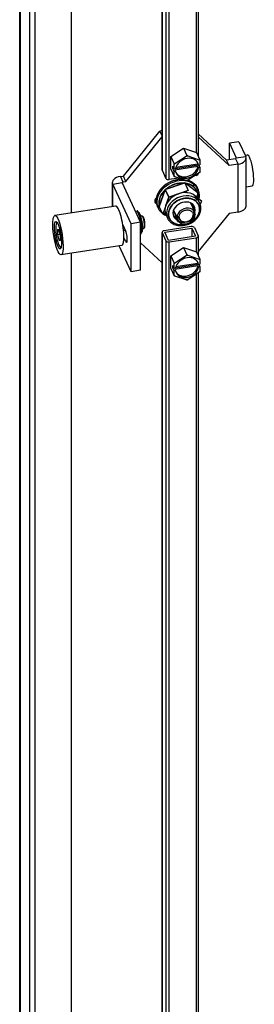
# Model space of a CAD drawing. Extents: x 785 to 1232, y 18 to 306.
# Tile 168 of 232: x 1117.53 to 1121.35, y 126.32 to 142.34. Entities that reach past the tile are written whole.
import ezdxf

# ---------------------------------------------------------------- set-up
doc = ezdxf.new("R2010")
doc.units = 0
doc.header["$LTSCALE"] = 4
doc.header["$MEASUREMENT"] = 0
doc.layers.get('0').update_dxf_attribs({"linetype": 'CONTINUOUS'})

msp = doc.modelspace()

# ---------------------------------------------------------------- linework, layer by layer
for p, q in [((1117.532, 110.726), (1117.532, 168.14)), ((1117.538, 168.125), (1117.538, 110.69)), ((1117.69, 167.798), (1117.69, 110.363)), ((1117.777, 167.811), (1117.777, 110.376)), ((1118.369, 167.565), (1118.369, 139.192)), ((1118.369, 167.563), (1118.369, 139.192)), ((1119.848, 164.828), (1119.848, 139.893)), ((1119.85, 139.887), (1119.85, 164.822)), ((1120.405, 164.851), (1120.405, 140.176)), ((1120.437, 164.856), (1120.437, 140.112)), ((1119.912, 164.775), (1119.912, 139.753)), ((1119.965, 139.735), (1119.965, 164.568)), ((1119.22, 139.793), (1119.812, 140.525)), ((1119.848, 140.531), (1119.812, 140.525)), ((1119.848, 140.448), (1119.812, 140.525)), ((1120.437, 140.481), (1120.899, 140.053)), ((1119.261, 139.705), (1119.848, 140.431)), ((1120.437, 140.43), (1120.94, 139.964)), ((1121.098, 140.349), (1120.945, 140.325)), ((1120.945, 140.325), (1121.055, 140.087)), ((1120.945, 140.06), (1120.945, 140.325)), ((1121.098, 140.349), (1121.209, 140.111)), ((1119.989, 140.111), (1120.199, 140.245)), ((1120.199, 140.245), (1120.408, 140.175)), ((1120.199, 140.245), (1120.254, 140.126)), ((1120.408, 140.175), (1120.463, 140.057)), ((1119.989, 139.906), (1119.989, 140.111)), ((1119.989, 140.111), (1120.044, 139.992)), ((1120.057, 139.997), (1120.243, 140.117)), ((1120.074, 139.938), (1120.431, 139.993)), ((1120.266, 140.12), (1120.452, 140.058)), ((1120.431, 139.993), (1120.441, 139.971)), ((1120.464, 140.043), (1120.464, 139.975)), ((1121.043, 140.075), (1120.899, 140.053)), ((1120.94, 139.964), (1120.899, 140.053)), ((1121.043, 140.075), (1121.084, 139.987)), ((1121.055, 140.087), (1121.209, 140.111)), ((1121.055, 140.082), (1121.055, 140.087)), ((1121.199, 140.131), (1121.235, 140.137)), ((1121.215, 139.305), (1121.215, 140.085)), ((1119.85, 139.887), (1119.912, 139.753)), ((1119.989, 139.906), (1120.044, 139.788)), ((1120.024, 139.911), (1120.024, 139.955)), ((1120.024, 139.955), (1120.045, 139.91)), ((1120.024, 139.911), (1120.044, 139.914)), ((1120.045, 139.866), (1120.024, 139.911)), ((1120.045, 139.91), (1120.045, 139.978)), ((1120.045, 139.91), (1120.068, 139.913)), ((1120.068, 139.869), (1120.045, 139.866)), ((1120.045, 139.797), (1120.045, 139.866)), ((1120.431, 139.949), (1120.058, 139.891)), ((1120.058, 139.891), (1120.068, 139.869)), ((1120.069, 139.918), (1120.439, 139.975)), ((1120.452, 139.843), (1120.266, 139.723)), ((1120.441, 139.927), (1120.431, 139.949)), ((1120.437, 139.833), (1120.437, 139.828)), ((1120.441, 139.971), (1120.464, 139.975)), ((1120.464, 139.93), (1120.441, 139.927)), ((1120.445, 139.972), (1120.464, 139.93)), ((1120.464, 139.93), (1120.464, 139.862)), ((1121.084, 139.987), (1120.94, 139.964)), ((1121.084, 139.207), (1121.084, 139.987)), ((1119.039, 139.687), (1119.039, 139.295)), ((1119.045, 139.661), (1119.199, 139.685)), ((1119.17, 139.785), (1119.22, 139.793)), ((1119.17, 139.785), (1119.211, 139.697)), ((1119.498, 139.04), (1119.199, 139.685)), ((1119.211, 139.697), (1119.261, 139.705)), ((1119.211, 139.659), (1119.211, 139.697)), ((1119.261, 139.705), (1119.22, 139.793)), ((1120.217, 139.681), (1119.901, 139.574)), ((1119.901, 139.574), (1120.217, 139.681)), ((1120.123, 139.76), (1119.965, 139.735)), ((1120.243, 139.72), (1120.057, 139.782)), ((1120.435, 139.512), (1120.217, 139.681)), ((1120.217, 139.681), (1120.275, 139.557)), ((1120.368, 139.657), (1120.357, 139.68)), ((1120.357, 139.68), (1120.368, 139.657)), ((1120.405, 139.803), (1120.387, 139.801)), ((1120.405, 139.812), (1120.405, 139.803)), ((1119.345, 139.016), (1119.045, 139.661)), ((1119.045, 139.296), (1119.045, 139.661)), ((1119.901, 139.574), (1119.802, 139.299)), ((1119.802, 139.299), (1119.901, 139.574)), ((1119.901, 139.574), (1119.958, 139.45)), ((1119.958, 139.45), (1119.901, 139.574)), ((1120.275, 139.557), (1119.958, 139.45)), ((1120.226, 139.537), (1120.233, 139.522)), ((1120.234, 139.522), (1120.234, 139.532)), ((1120.368, 139.657), (1120.355, 139.624)), ((1120.355, 139.624), (1120.368, 139.657)), ((1120.413, 139.45), (1120.435, 139.512)), ((1120.426, 139.594), (1120.436, 139.571)), ((1121.215, 139.616), (1121.313, 139.631)), ((1119.958, 139.45), (1119.86, 139.175)), ((1119.909, 139.313), (1119.958, 139.45)), ((1119.958, 139.45), (1120.117, 139.504)), ((1119.962, 139.401), (1119.962, 139.401)), ((1119.962, 139.401), (1119.962, 139.401)), ((1120.276, 139.432), (1120.276, 139.432)), ((1120.31, 139.357), (1120.38, 139.207)), ((1120.383, 139.473), (1120.492, 139.389)), ((1120.383, 139.473), (1120.407, 139.422)), ((1120.404, 139.428), (1120.411, 139.447)), ((1120.492, 139.389), (1120.471, 139.331)), ((1119.094, 139.304), (1118.105, 139.151)), ((1119.413, 139.222), (1119.443, 139.227)), ((1119.494, 139.118), (1119.443, 139.227)), ((1119.453, 139.221), (1119.468, 139.188)), ((1119.776, 139.293), (1119.787, 139.27)), ((1119.86, 139.175), (1119.802, 139.299)), ((1119.882, 139.237), (1119.896, 139.226)), ((1119.997, 139.302), (1119.997, 139.302)), ((1120.003, 139.311), (1120.003, 139.311)), ((1120.003, 139.311), (1120.003, 139.311)), ((1120.032, 139.228), (1120.101, 139.078)), ((1120.036, 139.24), (1120.092, 139.12)), ((1120.092, 139.12), (1120.036, 139.24)), ((1120.349, 139.273), (1120.357, 139.296)), ((1120.389, 139.166), (1120.354, 139.241)), ((1120.354, 139.241), (1120.389, 139.166)), ((1121.084, 139.207), (1120.94, 139.184)), ((1118.131, 139.029), (1118.14, 139.041)), ((1119.498, 139.04), (1119.345, 139.016)), ((1119.464, 139.113), (1119.494, 139.118)), ((1119.487, 139.148), (1119.502, 139.116)), ((1119.519, 138.924), (1119.494, 139.118)), ((1119.498, 138.26), (1119.498, 139.04)), ((1119.502, 139.142), (1119.522, 139.145)), ((1119.502, 139.115), (1119.509, 139.064)), ((1119.538, 139.135), (1119.527, 139.144)), ((1119.855, 139.184), (1119.855, 139.184)), ((1119.855, 139.184), (1119.855, 139.184)), ((1119.882, 139.187), (1119.864, 139.185)), ((1119.864, 139.185), (1119.882, 139.187)), ((1119.913, 139.16), (1119.936, 139.109)), ((1119.954, 139.181), (1119.954, 139.181)), ((1120.037, 139.135), (1120.069, 139.146)), ((1120.104, 139.132), (1120.125, 139.125)), ((1120.356, 139.161), (1120.368, 139.173)), ((1120.94, 139.184), (1120.437, 138.563)), ((1118.171, 138.916), (1118.148, 138.924)), ((1118.148, 138.924), (1118.148, 138.841)), ((1118.194, 138.825), (1118.171, 138.916)), ((1119.21, 139.001), (1119.256, 138.901)), ((1119.222, 138.909), (1119.251, 138.914)), ((1119.345, 138.236), (1119.345, 139.016)), ((1119.498, 138.854), (1119.519, 138.924)), ((1119.498, 138.921), (1119.519, 138.924)), ((1119.51, 138.876), (1119.501, 138.848)), ((1119.526, 138.929), (1119.518, 138.901)), ((1119.519, 138.982), (1119.526, 138.931)), ((1119.534, 138.94), (1119.553, 138.943)), ((1119.565, 138.957), (1119.557, 138.946)), ((1119.848, 138.879), (1119.848, 113.38)), ((1119.85, 113.38), (1119.85, 138.872)), ((1119.85, 138.872), (1119.912, 138.739)), ((1120.321, 138.971), (1119.88, 138.903)), ((1119.892, 138.879), (1120.332, 138.947)), ((1119.954, 138.745), (1119.892, 138.879)), ((1120.332, 138.947), (1120.394, 138.813)), ((1120.332, 138.947), (1120.332, 138.804)), ((1120.374, 138.954), (1120.436, 138.82)), ((1118.148, 138.841), (1118.189, 138.847)), ((1118.148, 138.841), (1118.171, 138.749)), ((1118.171, 138.749), (1118.194, 138.753)), ((1118.171, 138.749), (1118.194, 138.742)), ((1118.194, 138.742), (1118.194, 138.825)), ((1119.256, 138.731), (1119.227, 138.794)), ((1119.282, 138.735), (1119.256, 138.731)), ((1119.912, 138.739), (1119.912, 113.557)), ((1120.394, 138.813), (1119.954, 138.745)), ((1119.965, 138.721), (1120.405, 138.789)), ((1119.965, 113.873), (1119.965, 138.721)), ((1120.405, 138.789), (1120.405, 138.56)), ((1120.437, 138.813), (1120.437, 138.496)), ((1118.193, 138.634), (1118.204, 138.625)), ((1119.193, 138.663), (1118.204, 138.51)), ((1119.345, 138.236), (1119.15, 138.656)), ((1119.848, 138.38), (1119.498, 138.705)), ((1119.989, 138.495), (1120.199, 138.629)), ((1120.199, 138.629), (1120.408, 138.56)), ((1120.199, 138.629), (1120.254, 138.511)), ((1120.408, 138.56), (1120.463, 138.441)), ((1118.369, 138.536), (1118.369, 111.454)), ((1118.369, 138.536), (1118.369, 111.456)), ((1119.989, 138.29), (1119.989, 138.495)), ((1119.989, 138.495), (1120.044, 138.376)), ((1120.057, 138.381), (1120.243, 138.501)), ((1120.266, 138.505), (1120.452, 138.443)), ((1120.464, 138.427), (1120.464, 138.359)), ((1119.498, 138.26), (1119.345, 138.236)), ((1119.989, 138.29), (1120.044, 138.172)), ((1120.024, 138.295), (1120.024, 138.339)), ((1120.024, 138.339), (1120.045, 138.294)), ((1120.024, 138.295), (1120.044, 138.298)), ((1120.045, 138.25), (1120.024, 138.295)), ((1120.045, 138.294), (1120.045, 138.363)), ((1120.045, 138.294), (1120.068, 138.297)), ((1120.068, 138.253), (1120.045, 138.25)), ((1120.045, 138.181), (1120.045, 138.25)), ((1120.431, 138.333), (1120.058, 138.275)), ((1120.058, 138.275), (1120.068, 138.253)), ((1120.069, 138.302), (1120.439, 138.359)), ((1120.074, 138.322), (1120.431, 138.377)), ((1120.431, 138.377), (1120.441, 138.355)), ((1120.441, 138.311), (1120.431, 138.333)), ((1120.441, 138.355), (1120.464, 138.359)), ((1120.464, 138.314), (1120.441, 138.311)), ((1120.445, 138.356), (1120.464, 138.314)), ((1120.464, 138.314), (1120.464, 138.246)), ((1120.243, 138.104), (1120.057, 138.166)), ((1120.452, 138.227), (1120.266, 138.107)), ((1120.405, 138.197), (1120.405, 113.466)), ((1120.437, 138.217), (1120.437, 113.471))]:
    msp.add_line(p, q)
for centre, major_axis, ratio, start_param, end_param in [((1120.255, 139.92), (-0.221, -0.103), 0.788675, 5.359261, 5.458153), ((1120.255, 139.92), (0.177, 0.082), 0.788675, 6.071645, 8.934559), ((1120.255, 139.92), (-0.221, -0.103), 0.788675, 4.312064, 4.410955), ((1120.245, 139.942), (0.177, 0.082), 0.788675, 6.071645, 6.205151), ((1120.255, 139.92), (0.221, 0.103), 0.788675, 0.123274, 0.222165), ((1121.039, 140.085), (0.0171, 0), 0.57735, 4.974188, 6.544985), ((1121.039, 140.085), (0.176, 0), 0.57735, 4.974188, 6.544985), ((1121.274, 139.884), (-0.039, 0.253), 0.211325, 3.141593, 6.283185), ((1119.892, 139.893), (-0.0433, 0), 0.57735, 0, 0.261799), ((1120.255, 139.92), (-0.177, -0.082), 0.788675, 6.071645, 8.934559), ((1120.245, 139.942), (-0.177, -0.082), 0.788675, 0.078034, 2.651374), ((1120.255, 139.92), (0.221, 0.103), 0.788675, 5.359261, 5.458153), ((1119.215, 139.687), (-0.176, 0), 0.57735, 4.974188, 6.544985), ((1119.215, 139.687), (-0.0171, 0), 0.57735, 4.974188, 6.544985), ((1120.111, 139.421), (0.325, 0.151), 0.788675, 0.386429, 3.528022), ((1120.111, 139.421), (-0.325, -0.151), 0.788675, 3.528022, 6.669615), ((1120.101, 139.443), (-0.325, -0.151), 0.788675, 4.129089, 6.283185), ((1120.119, 139.405), (-0.3, -0.139), 0.788675, 4.072527, 5.077912), ((1119.954, 139.759), (-0.0433, 0), 0.57735, 0.261799, 1.832596), ((1120.255, 139.92), (-0.221, -0.103), 0.788675, 0.123274, 0.222165), ((1120.119, 139.405), (0.3, 0.139), 0.788675, 0.386429, 0.900782), ((1120.255, 139.92), (0.221, 0.103), 0.788675, 4.312064, 4.410955), ((1120.101, 139.443), (0.325, 0.151), 0.788675, 0.386429, 0.7119), ((1120.101, 139.443), (0.325, 0.151), 0.788675, 0, 0.386429), ((1120.394, 139.828), (0.0433, 0), 0.57735, 4.974188, 6.283185), ((1120.119, 139.405), (-0.3, -0.139), 0.788675, 5.119725, 6.125109), ((1120.176, 139.282), (-0.263, -0.122), 0.788675, 3.528022, 6.283185), ((1120.119, 139.405), (0.17, 0.079), 0.788675, 0.386431, 0.548028), ((1120.119, 139.405), (0.17, 0.079), 0.788675, 0.297242, 0.386427), ((1120.119, 139.405), (0.3, 0.139), 0.788675, 5.845781, 6.669615), ((1120.111, 139.421), (0.325, 0.151), 0.788675, 5.748916, 6.669615), ((1120.111, 139.421), (0.325, 0.151), 0.788675, 5.748916, 6.669615), ((1119.804, 139.398), (-0.0696, -0.0323), 0.788675, 4.989902, 6.866875), ((1119.783, 139.444), (-0.0696, -0.0323), 0.788675, 0.428777, 0.836992), ((1120.2, 139.231), (0.263, 0.122), 0.788675, 0.386429, 3.141593), ((1120.2, 139.231), (-0.263, -0.122), 0.788675, 3.528022, 6.283185), ((1120.207, 139.215), (0.238, 0.11), 0.788675, 0.386429, 3.528022), ((1120.101, 139.444), (-0.14, -0.064), 0.788815, 6.158862, 6.15887), ((1120.207, 139.215), (0.17, 0.079), 0.788675, 0.386431, 3.528021), ((1120.207, 139.215), (-0.238, -0.11), 0.788675, 0.386429, 3.528022), ((1120.119, 139.405), (0.17, 0.079), 0.788675, 5.899318, 5.899322), ((1120.387, 139.404), (0.0173, 0.0222), 0.569474, 4.426631, 5.997427), ((1120.387, 139.404), (0.0173, 0.0222), 0.569474, 4.426631, 5.997427), ((1120.2, 139.231), (0.263, 0.122), 0.788675, 0, 0.386429), ((1120.119, 139.405), (0.3, 0.139), 0.788675, 5.59584, 5.59585), ((1120.111, 139.421), (0.325, 0.151), 0.788675, 5.519864, 5.519875), ((1120.111, 139.421), (-0.325, -0.151), 0.788675, 2.378271, 2.378282), ((1120.119, 139.405), (0.3, 0.139), 0.788675, 5.729204, 5.778699), ((1120.111, 139.421), (0.325, 0.151), 0.788675, 5.63594, 5.653406), ((1120.111, 139.421), (-0.325, -0.151), 0.788675, 2.494347, 2.511813), ((1119.143, 138.983), (0.05, -0.32), 0.211325, 0, 3.141593), ((1119.444, 139.215), (-0.0008, 0.0117), 0.849833, 5.133805, 6.353722), ((1120.119, 139.405), (-0.3, -0.139), 0.788675, 0.320832, 0.386429), ((1120.119, 139.405), (-0.17, -0.079), 0.788675, 0.383861, 0.383863), ((1120.24, 139.143), (0.139, 0.065), 0.788675, 5.932306, 9.073899), ((1120.337, 139.348), (-0.0105, -0.0135), 0.569474, 5.997427, 7.568224), ((1120.202, 139.225), (0.155, 0.072), 0.788675, 0.348896, 0.386429), ((1120.207, 139.215), (0.17, 0.079), 0.788675, 5.669127, 6.669615), ((1120.207, 139.215), (0.17, 0.079), 0.788675, 5.669128, 6.669613), ((1120.119, 139.405), (0.3, 0.139), 0.788675, 5.1948, 5.242742), ((1120.202, 139.225), (0.155, 0.072), 0.788675, 5.832155, 6.283185), ((1120.111, 139.421), (0.325, 0.151), 0.788675, 5.155299, 5.190348), ((1120.111, 139.421), (-0.325, -0.151), 0.788675, 2.013707, 2.048756), ((1121.039, 139.305), (0.176, 0), 0.57735, 4.974188, 6.283185), ((1118.171, 138.833), (-0.031, 0.202), 0.211325, 6.203394, 9.504569), ((1119.492, 139.112), (0.00992, 0.00288), 0.446988, 6.214819, 7.571468), ((1119.537, 139.044), (-0.016, 0.101), 0.211325, 3.141593, 6.283185), ((1119.547, 139.046), (-0.0141, 0.091), 0.211325, 3.359518, 6.06526), ((1120.111, 139.421), (-0.325, -0.151), 0.788675, 0.386429, 0.387179), ((1120.111, 139.421), (-0.325, -0.151), 0.788675, 0.386429, 0.387179), ((1120.111, 139.421), (0.325, 0.151), 0.788675, 3.554493, 3.769049), ((1120.111, 139.421), (-0.325, -0.151), 0.788675, 0.4129, 0.627456), ((1120.119, 139.405), (-0.3, -0.139), 0.788675, 0.386429, 0.504494), ((1120.111, 139.421), (0.325, 0.151), 0.788675, 3.904903, 3.904905), ((1120.111, 139.421), (-0.325, -0.151), 0.788675, 0.76331, 0.763312), ((1120.012, 139.058), (-0.0173, -0.0222), 0.569474, 0, 1.285038), ((1120.012, 139.058), (-0.0173, -0.0222), 0.569474, 0, 1.285038), ((1120.119, 139.405), (0.3, 0.139), 0.788675, 4.109959, 4.229977), ((1120.111, 139.421), (0.325, 0.151), 0.788675, 4.164057, 4.269479), ((1120.111, 139.421), (-0.325, -0.151), 0.788675, 1.022464, 1.127886), ((1120.068, 139.101), (0.0105, 0.0135), 0.569474, 4.426631, 5.997427), ((1120.207, 139.215), (-0.17, -0.079), 0.788675, 0.386429, 0.574385), ((1120.207, 139.215), (-0.17, -0.079), 0.788675, 0.386431, 0.574386), ((1120.202, 139.225), (-0.155, -0.072), 0.788675, 0.386429, 0.451031), ((1120.24, 139.143), (-0.139, -0.065), 0.788675, 5.932306, 9.073899), ((1120.227, 139.171), (-0.155, -0.072), 0.788675, 0.292621, 0.550542), ((1120.232, 139.162), (-0.139, -0.065), 0.788675, 0.125078, 0.743923), ((1120.24, 139.143), (-0.108, -0.05), 0.788675, 5.932306, 9.073899), ((1120.232, 139.162), (-0.139, -0.065), 0.788675, 1.695912, 2.314756), ((1119.256, 138.816), (0.016, -0.103), 0.211325, 5.651271, 8.792864), ((1119.516, 138.931), (0.0103, -0.0008), 0.64961, 5.065439, 6.422088), ((1119.892, 138.879), (-0.0433, 0), 0.57735, 4.974188, 6.544985), ((1120.332, 138.947), (0.0433, 0), 0.57735, 0.261799, 1.832596), ((1119.492, 138.852), (0.0008, -0.0117), 0.849833, 0.542398, 1.149381), ((1119.954, 138.745), (-0.0433, 0), 0.57735, 0.261799, 1.832596), ((1120.394, 138.813), (0.0433, 0), 0.57735, 4.974188, 6.544985), ((1120.255, 138.304), (0.177, 0.082), 0.788675, 6.071645, 8.934559), ((1120.255, 138.304), (-0.221, -0.103), 0.788675, 4.312064, 4.410955), ((1120.245, 138.326), (0.177, 0.082), 0.788675, 6.071645, 6.205151), ((1120.255, 138.304), (0.221, 0.103), 0.788675, 0.123274, 0.222165), ((1120.255, 138.304), (-0.221, -0.103), 0.788675, 5.359261, 5.458153), ((1120.255, 138.304), (-0.177, -0.082), 0.788675, 6.071645, 8.934559), ((1120.245, 138.326), (-0.177, -0.082), 0.788675, 0.078034, 2.651374), ((1120.255, 138.304), (0.221, 0.103), 0.788675, 5.359261, 5.458153), ((1120.255, 138.304), (-0.221, -0.103), 0.788675, 0.123274, 0.222165), ((1120.255, 138.304), (0.221, 0.103), 0.788675, 4.312064, 4.410955)]:
    msp.add_ellipse(centre, major_axis=major_axis, ratio=ratio, start_param=start_param, end_param=end_param)
for major_axis in [(0.05, -0.32), (0.034, -0.223)]:
    msp.add_ellipse((1118.155, 138.83), major_axis=major_axis, ratio=0.211325)
for points in [[(1120.044, 139.992), (1120.051, 139.995), (1120.057, 139.997)], [(1120.045, 139.978), (1120.045, 139.985), (1120.044, 139.992)], [(1120.243, 140.117), (1120.248, 140.122), (1120.254, 140.126)], [(1120.254, 140.126), (1120.26, 140.123), (1120.266, 140.12)], [(1120.452, 140.058), (1120.458, 140.058), (1120.463, 140.057)], [(1120.463, 140.057), (1120.464, 140.05), (1120.464, 140.043)], [(1120.463, 139.852), (1120.458, 139.847), (1120.452, 139.843)], [(1120.464, 139.862), (1120.464, 139.857), (1120.463, 139.852)], [(1120.044, 139.788), (1120.045, 139.792), (1120.045, 139.797)], [(1120.057, 139.782), (1120.051, 139.785), (1120.044, 139.788)], [(1120.254, 139.718), (1120.248, 139.719), (1120.243, 139.72)], [(1120.266, 139.723), (1120.26, 139.721), (1120.254, 139.718)], [(1120.243, 138.501), (1120.248, 138.506), (1120.254, 138.511)], [(1120.254, 138.511), (1120.26, 138.507), (1120.266, 138.505)], [(1120.452, 138.443), (1120.458, 138.442), (1120.463, 138.441)], [(1120.463, 138.441), (1120.464, 138.434), (1120.464, 138.427)], [(1120.044, 138.376), (1120.051, 138.379), (1120.057, 138.381)], [(1120.045, 138.363), (1120.045, 138.369), (1120.044, 138.376)], [(1120.463, 138.237), (1120.458, 138.232), (1120.452, 138.227)], [(1120.464, 138.246), (1120.464, 138.241), (1120.463, 138.237)], [(1120.044, 138.172), (1120.045, 138.176), (1120.045, 138.181)], [(1120.057, 138.166), (1120.051, 138.169), (1120.044, 138.172)], [(1120.254, 138.102), (1120.248, 138.103), (1120.243, 138.104)], [(1120.266, 138.107), (1120.26, 138.105), (1120.254, 138.102)]]:
    msp.add_rational_spline(points, [1, 1.00039648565, 1], degree=2)
for points, knots in [([(1119.776, 139.293), (1119.775, 139.295), (1119.774, 139.297), (1119.773, 139.299), (1119.768, 139.31), (1119.764, 139.323), (1119.761, 139.335), (1119.758, 139.348), (1119.756, 139.361), (1119.755, 139.374), (1119.754, 139.387), (1119.755, 139.401), (1119.756, 139.414), (1119.757, 139.428), (1119.76, 139.441), (1119.763, 139.455), (1119.766, 139.468), (1119.771, 139.482), (1119.776, 139.495), (1119.782, 139.508), (1119.788, 139.522), (1119.796, 139.534), (1119.803, 139.547), (1119.812, 139.56), (1119.821, 139.572), (1119.83, 139.584), (1119.84, 139.596), (1119.851, 139.607), (1119.862, 139.619), (1119.874, 139.63), (1119.886, 139.64), (1119.899, 139.65), (1119.912, 139.659), (1119.925, 139.668), (1119.939, 139.677), (1119.953, 139.685), (1119.967, 139.693), (1119.982, 139.7), (1119.997, 139.707), (1120.012, 139.713), (1120.027, 139.718), (1120.043, 139.723), (1120.059, 139.727), (1120.074, 139.731), (1120.09, 139.734), (1120.106, 139.737), (1120.122, 139.739), (1120.137, 139.74), (1120.153, 139.741), (1120.162, 139.741), (1120.171, 139.741), (1120.181, 139.74)], [0.1231685, 0.1231685, 0.1231685, 0.1231685, 0.1304348, 0.1304348, 0.1304348, 0.173913, 0.173913, 0.173913, 0.2173913, 0.2173913, 0.2173913, 0.2608696, 0.2608696, 0.2608696, 0.3043478, 0.3043478, 0.3043478, 0.3478261, 0.3478261, 0.3478261, 0.3913043, 0.3913043, 0.3913043, 0.4347826, 0.4347826, 0.4347826, 0.4782609, 0.4782609, 0.4782609, 0.5217391, 0.5217391, 0.5217391, 0.5652174, 0.5652174, 0.5652174, 0.6086957, 0.6086957, 0.6086957, 0.6521739, 0.6521739, 0.6521739, 0.6956522, 0.6956522, 0.6956522, 0.7391304, 0.7391304, 0.7391304, 0.7826087, 0.7826087, 0.7826087, 0.8085562, 0.8085562, 0.8085562, 0.8085562]), ([(1119.909, 139.577), (1119.918, 139.585), (1119.929, 139.594), (1119.94, 139.602), (1119.952, 139.611), (1119.965, 139.619), (1119.979, 139.627), (1119.993, 139.635), (1120.007, 139.642), (1120.021, 139.648), (1120.036, 139.654), (1120.051, 139.659), (1120.066, 139.664), (1120.081, 139.668), (1120.096, 139.672), (1120.111, 139.674), (1120.126, 139.677), (1120.142, 139.679), (1120.157, 139.68), (1120.172, 139.68), (1120.187, 139.68), (1120.202, 139.679), (1120.204, 139.679), (1120.207, 139.679), (1120.21, 139.679)], [0.5066396, 0.5066396, 0.5066396, 0.5066396, 0.5454545, 0.5454545, 0.5454545, 0.5909091, 0.5909091, 0.5909091, 0.6363636, 0.6363636, 0.6363636, 0.6818182, 0.6818182, 0.6818182, 0.7272727, 0.7272727, 0.7272727, 0.7727273, 0.7727273, 0.7727273, 0.8181818, 0.8181818, 0.8181818, 0.8265063, 0.8265063, 0.8265063, 0.8265063]), ([(1120.219, 139.678), (1120.228, 139.676), (1120.236, 139.675), (1120.245, 139.673), (1120.259, 139.67), (1120.272, 139.666), (1120.285, 139.662), (1120.298, 139.657), (1120.311, 139.651), (1120.322, 139.645), (1120.334, 139.639), (1120.345, 139.632), (1120.355, 139.624)], [0.8361016, 0.8361016, 0.8361016, 0.8361016, 0.8636364, 0.8636364, 0.8636364, 0.9090909, 0.9090909, 0.9090909, 0.9545455, 0.9545455, 0.9545455, 1, 1, 1, 1]), ([(1120.269, 139.725), (1120.275, 139.723), (1120.28, 139.722), (1120.285, 139.72), (1120.298, 139.715), (1120.311, 139.709), (1120.323, 139.702), (1120.335, 139.695), (1120.346, 139.688), (1120.357, 139.68)], [0.8962529, 0.8962529, 0.8962529, 0.8962529, 0.9130435, 0.9130435, 0.9130435, 0.9565217, 0.9565217, 0.9565217, 1, 1, 1, 1]), ([(1120.357, 139.68), (1120.368, 139.672), (1120.377, 139.663), (1120.386, 139.653), (1120.395, 139.644), (1120.403, 139.633), (1120.41, 139.622), (1120.416, 139.613), (1120.421, 139.604), (1120.426, 139.594)], [0, 0, 0, 0, 0.0434783, 0.0434783, 0.0434783, 0.0869565, 0.0869565, 0.0869565, 0.1231685, 0.1231685, 0.1231685, 0.1231685]), ([(1119.805, 139.305), (1119.804, 139.307), (1119.804, 139.31), (1119.803, 139.312), (1119.801, 139.324), (1119.799, 139.337), (1119.799, 139.35), (1119.799, 139.362), (1119.799, 139.375), (1119.801, 139.388), (1119.803, 139.401), (1119.806, 139.415), (1119.81, 139.428), (1119.814, 139.441), (1119.819, 139.454), (1119.825, 139.466), (1119.831, 139.479), (1119.838, 139.492), (1119.846, 139.504), (1119.854, 139.516), (1119.862, 139.528), (1119.872, 139.539), (1119.88, 139.549), (1119.889, 139.559), (1119.899, 139.568)], [0.1734681, 0.1734681, 0.1734681, 0.1734681, 0.1818182, 0.1818182, 0.1818182, 0.2272727, 0.2272727, 0.2272727, 0.2727273, 0.2727273, 0.2727273, 0.3181818, 0.3181818, 0.3181818, 0.3636364, 0.3636364, 0.3636364, 0.4090909, 0.4090909, 0.4090909, 0.4545455, 0.4545455, 0.4545455, 0.4933346, 0.4933346, 0.4933346, 0.4933346]), ([(1120.247, 139.524), (1120.24, 139.529), (1120.233, 139.533), (1120.226, 139.537), (1120.224, 139.538), (1120.223, 139.538), (1120.221, 139.539)], [0, 0, 0, 0, 0.05263158, 0.05263158, 0.05263158, 0.06436165, 0.06436165, 0.06436165, 0.06436165]), ([(1120.355, 139.624), (1120.365, 139.616), (1120.375, 139.607), (1120.383, 139.598), (1120.392, 139.589), (1120.399, 139.579), (1120.406, 139.568), (1120.413, 139.557), (1120.418, 139.546), (1120.423, 139.535), (1120.428, 139.523), (1120.431, 139.511), (1120.434, 139.499), (1120.436, 139.487), (1120.438, 139.474), (1120.438, 139.461), (1120.438, 139.451), (1120.438, 139.441), (1120.437, 139.431)], [0, 0, 0, 0, 0.0454545, 0.0454545, 0.0454545, 0.0909091, 0.0909091, 0.0909091, 0.1363636, 0.1363636, 0.1363636, 0.1818182, 0.1818182, 0.1818182, 0.2272727, 0.2272727, 0.2272727, 0.2623354, 0.2623354, 0.2623354, 0.2623354]), ([(1119.964, 139.404), (1119.963, 139.403), (1119.963, 139.402), (1119.962, 139.402), (1119.954, 139.393), (1119.947, 139.383), (1119.94, 139.373), (1119.934, 139.364), (1119.928, 139.354), (1119.923, 139.343), (1119.917, 139.333), (1119.913, 139.323), (1119.909, 139.313)], [0.6151391, 0.6151391, 0.6151391, 0.6151391, 0.625, 0.625, 0.625, 0.75, 0.75, 0.75, 0.875, 0.875, 0.875, 1, 1, 1, 1]), ([(1120.02, 139.042), (1120.011, 139.049), (1120.004, 139.055), (1119.997, 139.063), (1119.991, 139.07), (1119.985, 139.078), (1119.979, 139.086), (1119.974, 139.095), (1119.97, 139.104), (1119.966, 139.113), (1119.962, 139.122), (1119.959, 139.131), (1119.957, 139.141), (1119.955, 139.151), (1119.954, 139.161), (1119.954, 139.171), (1119.954, 139.181), (1119.954, 139.191), (1119.956, 139.202), (1119.957, 139.212), (1119.959, 139.222), (1119.963, 139.233), (1119.966, 139.243), (1119.97, 139.253), (1119.974, 139.263), (1119.979, 139.273), (1119.985, 139.283), (1119.991, 139.293), (1119.997, 139.303), (1120.004, 139.312), (1120.012, 139.321), (1120.02, 139.33), (1120.028, 139.339), (1120.037, 139.347), (1120.046, 139.355), (1120.055, 139.363), (1120.065, 139.37), (1120.075, 139.378), (1120.086, 139.384), (1120.096, 139.39), (1120.107, 139.397), (1120.119, 139.402), (1120.13, 139.407), (1120.141, 139.412), (1120.153, 139.416), (1120.165, 139.42), (1120.177, 139.423), (1120.189, 139.426), (1120.201, 139.428), (1120.213, 139.43), (1120.225, 139.431), (1120.237, 139.432), (1120.249, 139.433), (1120.261, 139.433), (1120.273, 139.432), (1120.284, 139.431), (1120.296, 139.429), (1120.307, 139.427), (1120.318, 139.425), (1120.328, 139.422), (1120.339, 139.418), (1120.349, 139.414), (1120.359, 139.41), (1120.368, 139.405), (1120.377, 139.4), (1120.386, 139.394), (1120.394, 139.388)], [0, 0, 0, 0, 0.045455, 0.045455, 0.045455, 0.090909, 0.090909, 0.090909, 0.136364, 0.136364, 0.136364, 0.181818, 0.181818, 0.181818, 0.227273, 0.227273, 0.227273, 0.272727, 0.272727, 0.272727, 0.318182, 0.318182, 0.318182, 0.363636, 0.363636, 0.363636, 0.409091, 0.409091, 0.409091, 0.454545, 0.454545, 0.454545, 0.5, 0.5, 0.5, 0.545455, 0.545455, 0.545455, 0.590909, 0.590909, 0.590909, 0.636364, 0.636364, 0.636364, 0.681818, 0.681818, 0.681818, 0.727273, 0.727273, 0.727273, 0.772727, 0.772727, 0.772727, 0.818182, 0.818182, 0.818182, 0.863636, 0.863636, 0.863636, 0.909091, 0.909091, 0.909091, 0.954545, 0.954545, 0.954545, 1, 1, 1, 1]), ([(1119.995, 139.036), (1120.015, 139.02), (1120.039, 139.008), (1120.091, 138.99), (1120.12, 138.986), (1120.179, 138.985), (1120.209, 138.989), (1120.269, 139.004), (1120.298, 139.016), (1120.352, 139.047), (1120.377, 139.066), (1120.42, 139.109), (1120.438, 139.133), (1120.465, 139.184), (1120.474, 139.21), (1120.482, 139.263), (1120.481, 139.29), (1120.473, 139.328), (1120.468, 139.341), (1120.463, 139.353)], [0.736035, 0.736035, 0.736035, 0.736035, 1.047662, 1.047662, 1.369594, 1.369594, 1.697158, 1.697158, 2.026438, 2.026438, 2.355884, 2.355884, 2.684353, 2.684353, 3.008807, 3.008807, 3.3239, 3.3239, 3.491199, 3.491199, 3.491199, 3.491199]), ([(1120.117, 139.504), (1120.105, 139.5), (1120.093, 139.495), (1120.081, 139.49), (1120.07, 139.485), (1120.059, 139.479), (1120.048, 139.472), (1120.037, 139.466), (1120.026, 139.459), (1120.016, 139.452), (1120.016, 139.451), (1120.015, 139.451), (1120.014, 139.45)], [0, 0, 0, 0, 0.125, 0.125, 0.125, 0.25, 0.25, 0.25, 0.375, 0.375, 0.375, 0.3840053, 0.3840053, 0.3840053, 0.3840053]), ([(1120.394, 139.388), (1120.402, 139.382), (1120.41, 139.375), (1120.416, 139.367), (1120.423, 139.36), (1120.429, 139.352), (1120.434, 139.344), (1120.44, 139.335), (1120.444, 139.327), (1120.448, 139.317), (1120.451, 139.308), (1120.454, 139.299), (1120.456, 139.289), (1120.458, 139.279), (1120.459, 139.269), (1120.46, 139.259), (1120.46, 139.249), (1120.459, 139.239), (1120.458, 139.229), (1120.457, 139.218), (1120.454, 139.208), (1120.451, 139.198), (1120.448, 139.187), (1120.444, 139.177), (1120.439, 139.167), (1120.435, 139.157), (1120.429, 139.147), (1120.423, 139.137), (1120.417, 139.127), (1120.41, 139.118), (1120.402, 139.109), (1120.394, 139.1), (1120.386, 139.091), (1120.377, 139.083), (1120.368, 139.075), (1120.358, 139.067), (1120.349, 139.06), (1120.339, 139.053), (1120.328, 139.046), (1120.317, 139.04), (1120.306, 139.034), (1120.295, 139.028), (1120.284, 139.023), (1120.272, 139.018), (1120.261, 139.014), (1120.249, 139.011), (1120.237, 139.007), (1120.225, 139.004), (1120.213, 139.002), (1120.201, 139), (1120.189, 138.999), (1120.177, 138.998), (1120.165, 138.998), (1120.153, 138.998), (1120.141, 138.998), (1120.13, 138.999), (1120.118, 139.001), (1120.107, 139.003), (1120.096, 139.006), (1120.085, 139.009), (1120.075, 139.012), (1120.065, 139.016), (1120.055, 139.02), (1120.046, 139.025), (1120.036, 139.03), (1120.028, 139.036), (1120.02, 139.042)], [0, 0, 0, 0, 0.045455, 0.045455, 0.045455, 0.090909, 0.090909, 0.090909, 0.136364, 0.136364, 0.136364, 0.181818, 0.181818, 0.181818, 0.227273, 0.227273, 0.227273, 0.272727, 0.272727, 0.272727, 0.318182, 0.318182, 0.318182, 0.363636, 0.363636, 0.363636, 0.409091, 0.409091, 0.409091, 0.454545, 0.454545, 0.454545, 0.5, 0.5, 0.5, 0.545455, 0.545455, 0.545455, 0.590909, 0.590909, 0.590909, 0.636364, 0.636364, 0.636364, 0.681818, 0.681818, 0.681818, 0.727273, 0.727273, 0.727273, 0.772727, 0.772727, 0.772727, 0.818182, 0.818182, 0.818182, 0.863636, 0.863636, 0.863636, 0.909091, 0.909091, 0.909091, 0.954545, 0.954545, 0.954545, 1, 1, 1, 1]), ([(1120.449, 139.377), (1120.446, 139.386), (1120.443, 139.394), (1120.44, 139.403), (1120.435, 139.412), (1120.431, 139.42), (1120.425, 139.429), (1120.419, 139.437), (1120.413, 139.445), (1120.406, 139.452), (1120.399, 139.46), (1120.392, 139.467), (1120.383, 139.473)], [0.5135166, 0.5135166, 0.5135166, 0.5135166, 0.625, 0.625, 0.625, 0.75, 0.75, 0.75, 0.875, 0.875, 0.875, 1, 1, 1, 1]), ([(1119.509, 138.871), (1119.511, 138.872), (1119.513, 138.873), (1119.518, 138.877), (1119.521, 138.881), (1119.527, 138.891), (1119.529, 138.9), (1119.533, 138.922), (1119.534, 138.936), (1119.534, 138.967), (1119.533, 138.983), (1119.53, 139.016), (1119.528, 139.033), (1119.522, 139.066), (1119.519, 139.082), (1119.512, 139.113), (1119.508, 139.127), (1119.499, 139.153), (1119.494, 139.164), (1119.483, 139.184), (1119.478, 139.193), (1119.465, 139.199), (1119.464, 139.199), (1119.463, 139.2)], [0.678175, 0.678175, 0.678175, 0.678175, 0.743087, 0.743087, 0.885807, 0.885807, 1.198573, 1.198573, 1.580562, 1.580562, 1.917602, 1.917602, 2.24642, 2.24642, 2.573782, 2.573782, 2.903776, 2.903776, 3.244973, 3.244973, 3.637409, 3.637409, 3.677046, 3.677046, 3.677046, 3.677046]), ([(1119.475, 139.171), (1119.475, 139.172), (1119.474, 139.172), (1119.473, 139.175), (1119.472, 139.177), (1119.471, 139.181), (1119.47, 139.184), (1119.469, 139.187), (1119.468, 139.188), (1119.468, 139.188)], [0.705629, 0.705629, 0.705629, 0.705629, 0.7163104, 0.7163104, 0.7471171, 0.7471171, 0.7901566, 0.7901566, 0.8095675, 0.8095675, 0.8095675, 0.8095675]), ([(1120.125, 139.125), (1120.125, 139.131), (1120.126, 139.138), (1120.127, 139.144), (1120.129, 139.151), (1120.131, 139.157), (1120.134, 139.164), (1120.137, 139.17), (1120.14, 139.176), (1120.144, 139.182), (1120.149, 139.188), (1120.153, 139.194), (1120.159, 139.199), (1120.164, 139.204), (1120.17, 139.209), (1120.176, 139.214), (1120.183, 139.218), (1120.189, 139.223), (1120.196, 139.226), (1120.203, 139.23), (1120.21, 139.233), (1120.218, 139.235), (1120.225, 139.237), (1120.233, 139.239), (1120.24, 139.24), (1120.248, 139.241), (1120.256, 139.242), (1120.263, 139.242), (1120.27, 139.242), (1120.278, 139.241), (1120.285, 139.24), (1120.292, 139.238), (1120.298, 139.236), (1120.305, 139.234), (1120.311, 139.231), (1120.317, 139.228), (1120.322, 139.224), (1120.327, 139.221), (1120.332, 139.216), (1120.336, 139.212), (1120.341, 139.207), (1120.344, 139.202), (1120.347, 139.196), (1120.35, 139.191), (1120.352, 139.185), (1120.354, 139.179), (1120.355, 139.173), (1120.356, 139.167), (1120.356, 139.161)], [0, 0, 0, 0, 0.0625, 0.0625, 0.0625, 0.125, 0.125, 0.125, 0.1875, 0.1875, 0.1875, 0.25, 0.25, 0.25, 0.3125, 0.3125, 0.3125, 0.375, 0.375, 0.375, 0.4375, 0.4375, 0.4375, 0.5, 0.5, 0.5, 0.5625, 0.5625, 0.5625, 0.625, 0.625, 0.625, 0.6875, 0.6875, 0.6875, 0.75, 0.75, 0.75, 0.8125, 0.8125, 0.8125, 0.875, 0.875, 0.875, 0.9375, 0.9375, 0.9375, 1, 1, 1, 1]), ([(1120.357, 139.296), (1120.356, 139.299), (1120.354, 139.302), (1120.351, 139.308), (1120.349, 139.311), (1120.345, 139.316), (1120.343, 139.319), (1120.339, 139.324), (1120.336, 139.326), (1120.332, 139.331), (1120.329, 139.333), (1120.326, 139.335)], [3.4911985, 3.4911985, 3.4911985, 3.4911985, 3.5684844, 3.5684844, 3.6457703, 3.6457703, 3.7230562, 3.7230562, 3.8003421, 3.8003421, 3.877628, 3.877628, 3.877628, 3.877628]), ([(1120.365, 139.272), (1120.365, 139.272), (1120.365, 139.271), (1120.365, 139.271), (1120.362, 139.268), (1120.359, 139.264), (1120.355, 139.26)], [0.4541966, 0.4541966, 0.4541966, 0.4541966, 0.45454545, 0.45454545, 0.45454545, 0.46944943, 0.46944943, 0.46944943, 0.46944943]), ([(1119.487, 139.148), (1119.487, 139.148), (1119.487, 139.148), (1119.484, 139.153), (1119.482, 139.157), (1119.478, 139.164), (1119.477, 139.166), (1119.476, 139.169), (1119.475, 139.17), (1119.475, 139.171)], [0.6046895, 0.6046895, 0.6046895, 0.6046895, 0.6058766, 0.6058766, 0.6627804, 0.6627804, 0.6939879, 0.6939879, 0.705629, 0.705629, 0.705629, 0.705629]), ([(1119.509, 139.064), (1119.509, 139.06), (1119.51, 139.056), (1119.51, 139.047), (1119.511, 139.042), (1119.511, 139.033), (1119.512, 139.03), (1119.512, 139.023), (1119.513, 139.021), (1119.514, 139.014), (1119.514, 139.011), (1119.516, 139), (1119.518, 138.994), (1119.519, 138.985), (1119.519, 138.983), (1119.519, 138.982)], [-0.8264818, -0.8264818, -0.8264818, -0.8264818, -0.7901564, -0.7901564, -0.747117, -0.747117, -0.7163102, -0.7163102, -0.6939878, -0.6939878, -0.6627803, -0.6627803, -0.6058766, -0.6058766, -0.5888384, -0.5888384, -0.5888384, -0.5888384]), ([(1119.936, 139.109), (1119.939, 139.103), (1119.942, 139.098), (1119.948, 139.087), (1119.952, 139.082), (1119.959, 139.071), (1119.963, 139.067), (1119.971, 139.057), (1119.976, 139.053), (1119.985, 139.044), (1119.99, 139.04), (1119.995, 139.036)], [0.3496059, 0.3496059, 0.3496059, 0.3496059, 0.4268918, 0.4268918, 0.5041776, 0.5041776, 0.5814635, 0.5814635, 0.6587494, 0.6587494, 0.7360353, 0.7360353, 0.7360353, 0.7360353]), ([(1120.095, 139.067), (1120.097, 139.071), (1120.098, 139.075), (1120.099, 139.079), (1120.099, 139.08), (1120.099, 139.081), (1120.099, 139.082)], [0, 0, 0, 0, 0.2, 0.2, 0.2, 0.2473647, 0.2473647, 0.2473647, 0.2473647]), ([(1120.1, 139.084), (1120.1, 139.086), (1120.101, 139.089), (1120.101, 139.091), (1120.102, 139.096), (1120.102, 139.1), (1120.103, 139.104), (1120.103, 139.108), (1120.104, 139.113), (1120.104, 139.118), (1120.104, 139.122), (1120.104, 139.127), (1120.104, 139.132)], [0.2794533, 0.2794533, 0.2794533, 0.2794533, 0.4, 0.4, 0.4, 0.6, 0.6, 0.6, 0.8, 0.8, 0.8, 1, 1, 1, 1]), ([(1120.356, 139.161), (1120.356, 139.154), (1120.355, 139.148), (1120.354, 139.141), (1120.352, 139.135), (1120.35, 139.128), (1120.347, 139.122), (1120.344, 139.116), (1120.341, 139.11), (1120.336, 139.104), (1120.332, 139.098), (1120.327, 139.092), (1120.322, 139.087), (1120.317, 139.081), (1120.311, 139.076), (1120.305, 139.072), (1120.298, 139.067), (1120.292, 139.063), (1120.285, 139.06), (1120.278, 139.056), (1120.27, 139.053), (1120.263, 139.051), (1120.256, 139.048), (1120.248, 139.046), (1120.24, 139.045), (1120.233, 139.044), (1120.225, 139.044), (1120.218, 139.044), (1120.21, 139.044), (1120.203, 139.045), (1120.196, 139.046), (1120.189, 139.047), (1120.183, 139.049), (1120.176, 139.052), (1120.17, 139.054), (1120.164, 139.058), (1120.159, 139.061), (1120.153, 139.065), (1120.149, 139.069), (1120.144, 139.074), (1120.14, 139.079), (1120.137, 139.084), (1120.134, 139.089), (1120.131, 139.095), (1120.129, 139.1), (1120.127, 139.106), (1120.126, 139.112), (1120.125, 139.119), (1120.125, 139.125)], [0, 0, 0, 0, 0.0625, 0.0625, 0.0625, 0.125, 0.125, 0.125, 0.1875, 0.1875, 0.1875, 0.25, 0.25, 0.25, 0.3125, 0.3125, 0.3125, 0.375, 0.375, 0.375, 0.4375, 0.4375, 0.4375, 0.5, 0.5, 0.5, 0.5625, 0.5625, 0.5625, 0.625, 0.625, 0.625, 0.6875, 0.6875, 0.6875, 0.75, 0.75, 0.75, 0.8125, 0.8125, 0.8125, 0.875, 0.875, 0.875, 0.9375, 0.9375, 0.9375, 1, 1, 1, 1]), ([(1120.3, 139.061), (1120.295, 139.059), (1120.29, 139.056), (1120.285, 139.054), (1120.278, 139.052), (1120.272, 139.05), (1120.265, 139.048), (1120.259, 139.046), (1120.252, 139.044), (1120.246, 139.043), (1120.239, 139.041), (1120.233, 139.04), (1120.226, 139.04), (1120.219, 139.039), (1120.212, 139.038), (1120.205, 139.038), (1120.197, 139.038), (1120.19, 139.038), (1120.182, 139.039), (1120.176, 139.039), (1120.17, 139.039), (1120.164, 139.04)], [0.1404558, 0.1404558, 0.1404558, 0.1404558, 0.2222222, 0.2222222, 0.2222222, 0.3333333, 0.3333333, 0.3333333, 0.4444444, 0.4444444, 0.4444444, 0.5555556, 0.5555556, 0.5555556, 0.6666667, 0.6666667, 0.6666667, 0.7777778, 0.7777778, 0.7777778, 0.8594126, 0.8594126, 0.8594126, 0.8594126]), ([(1120.368, 139.173), (1120.368, 139.168), (1120.368, 139.163), (1120.368, 139.158), (1120.367, 139.154), (1120.367, 139.149), (1120.367, 139.145), (1120.366, 139.14), (1120.366, 139.136), (1120.365, 139.132), (1120.364, 139.13), (1120.364, 139.127), (1120.363, 139.125)], [0, 0, 0, 0, 0.2, 0.2, 0.2, 0.4, 0.4, 0.4, 0.6, 0.6, 0.6, 0.7204274, 0.7204274, 0.7204274, 0.7204274]), ([(1119.518, 138.901), (1119.517, 138.898), (1119.516, 138.895), (1119.514, 138.891), (1119.514, 138.889), (1119.513, 138.886), (1119.512, 138.885), (1119.512, 138.883), (1119.511, 138.881), (1119.511, 138.878), (1119.51, 138.877), (1119.51, 138.876)], [-0.7897316, -0.7897316, -0.7897316, -0.7897316, -0.7471171, -0.7471171, -0.7163104, -0.7163104, -0.6939879, -0.6939879, -0.6627804, -0.6627804, -0.623621, -0.623621, -0.623621, -0.623621])]:
    msp.add_open_spline(points, degree=3, knots=knots)
for points in [[(1120.249, 139.522), (1120.248, 139.522), (1120.247, 139.523), (1120.247, 139.524)], [(1119.946, 139.381), (1119.946, 139.381), (1119.946, 139.381), (1119.946, 139.381)], [(1120.292, 139.43), (1120.292, 139.43), (1120.292, 139.43), (1120.292, 139.43)], [(1120.42, 139.363), (1120.42, 139.363), (1120.42, 139.363), (1120.42, 139.363)], [(1120.434, 139.413), (1120.434, 139.408), (1120.433, 139.404), (1120.432, 139.399)], [(1119.782, 139.281), (1119.782, 139.281), (1119.782, 139.281), (1119.782, 139.281)], [(1119.882, 139.187), (1119.877, 139.191), (1119.873, 139.195), (1119.868, 139.199)], [(1120.454, 139.298), (1120.454, 139.298), (1120.454, 139.298), (1120.454, 139.298)], [(1119.909, 139.169), (1119.899, 139.174), (1119.89, 139.181), (1119.882, 139.187)], [(1120.077, 139.131), (1120.064, 139.13), (1120.051, 139.131), (1120.039, 139.131)]]:
    msp.add_open_spline(points, degree=3)

doc.saveas('drawing.dxf')
